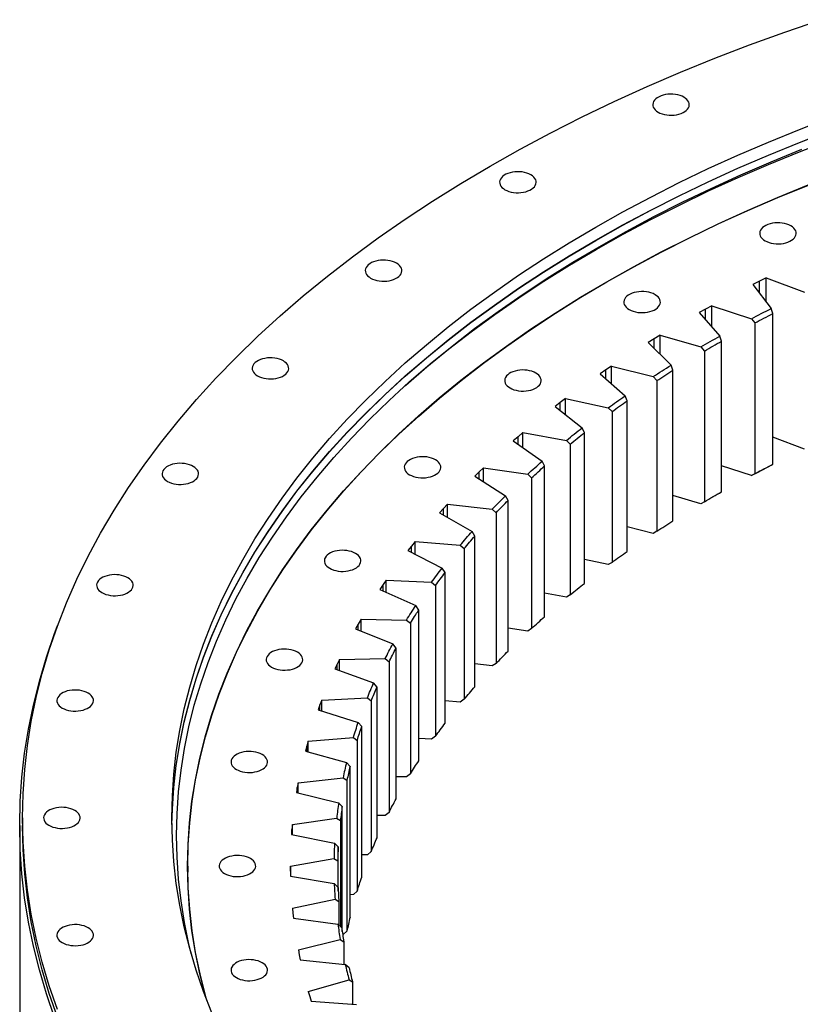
# Model space of a CAD drawing. Header units: millimetres. Extents: x -1621 to 15354, y 51780 to 65003.
# Tile 8 of 12: x 8352 to 9185, y 58387 to 59439. Entities that reach past the tile are written whole.
import ezdxf

# ---------------------------------------------------------------- set-up
doc = ezdxf.new("R2010")
doc.units = ezdxf.units.MM
doc.header["$LTSCALE"] = 50

msp = doc.modelspace()

# ---------------------------------------------------------------- linework, layer by layer
at = {"color": 7, "linetype": 'Continuous', "lineweight": 25}
for p, q in [((9148.8, 59163), (9141.7, 59159.6)), ((9148.8, 59163), (9189.6, 59147.7)), ((9148.8, 59137.6), (9148.8, 59163)), ((9141.7, 59159.6), (9134.7, 59156.1)), ((9134.7, 59156.1), (9154.2, 59130.4)), ((9090.7, 59133.3), (9084, 59129.7)), ((9090.7, 59133.3), (9133, 59119.4)), ((9090.7, 59110.7), (9090.7, 59133.3)), ((9084, 59129.7), (9077.4, 59126.1)), ((9077.4, 59126.1), (9099.3, 59100.9)), ((9155.9, 59124.9), (9154.2, 59130.4)), ((9155.9, 58964), (9155.9, 59124.9)), ((9133, 59119.4), (9136.6, 59114.9)), ((9136.6, 59114.9), (9136.6, 58954)), ((9035.6, 59101.9), (9029.2, 59098.1)), ((9035.6, 59101.9), (9079.1, 59089.3)), ((9035.6, 59081.5), (9035.6, 59101.9)), ((9101.2, 59095.5), (9099.3, 59100.9)), ((9029.2, 59098.1), (9022.9, 59094.2)), ((9022.9, 59094.2), (9047.2, 59069.8)), ((9079.1, 59089.3), (9082.8, 59084.9)), ((9101.2, 58934.6), (9101.2, 59095.5)), ((9082.8, 59084.9), (9082.8, 58924.1)), ((8983.5, 59068.8), (8977.5, 59064.8)), ((8983.5, 59068.8), (9028.1, 59057.6)), ((8983.5, 59050.1), (8983.5, 59068.8)), ((9049.3, 59064.5), (9047.2, 59069.8)), ((8977.5, 59064.8), (8971.6, 59060.7)), ((8971.6, 59060.7), (8998.1, 59037.1)), ((9028.1, 59057.6), (9032, 59053.3)), ((9049.3, 58903.6), (9049.3, 59064.5)), ((9032, 59053.3), (9032, 58892.5)), ((9000.4, 59031.8), (8998.1, 59037.1)), ((8929, 59029.9), (8923.5, 59025.6)), ((8923.5, 59025.6), (8952.2, 59002.9)), ((8934.6, 59034.1), (8929, 59029.9)), ((8934.6, 59034.1), (8980.2, 59024.3)), ((8934.6, 59016.8), (8934.6, 59034.1)), ((9000.4, 58871), (9000.4, 59031.8)), ((8980.2, 59024.3), (8984.2, 59020.2)), ((8984.2, 59020.2), (8984.2, 58859.3)), ((8889.1, 58997.9), (8883.9, 58993.5)), ((8889.1, 58997.9), (8935.6, 58989.5)), ((8889.1, 58981.8), (8889.1, 58997.9)), ((8954.7, 58997.7), (8952.2, 59002.9)), ((8954.7, 58836.8), (8954.7, 58997.7)), ((8883.9, 58993.5), (8878.8, 58989.1)), ((8878.8, 58989.1), (8909.6, 58967.3)), ((8935.6, 58989.5), (8939.6, 58985.5)), ((8939.6, 58985.5), (8939.6, 58824.7)), ((9189.6, 58980.3), (9155.9, 58992.9)), ((8912.2, 58962.2), (8909.6, 58967.3)), ((9154.2, 58963), (9155.9, 58964)), ((8842.3, 58955.8), (8837.6, 58951.2)), ((8847, 58960.3), (8842.3, 58955.8)), ((8847, 58960.3), (8894.3, 58953.4)), ((8847, 58945.2), (8847, 58960.3)), ((8894.3, 58953.4), (8898.3, 58949.6)), ((8912.2, 58801.3), (8912.2, 58962.2)), ((9133, 58952), (9101.2, 58962.5)), ((9136.6, 58954), (9133, 58952)), ((8837.6, 58951.2), (8870.4, 58930.4)), ((8898.3, 58949.6), (8898.3, 58788.7)), ((9099.3, 58933.5), (9101.2, 58934.6)), ((8808.6, 58921.5), (8804.3, 58916.8)), ((8808.6, 58921.5), (8856.4, 58916.1)), ((8808.6, 58907.2), (8808.6, 58921.5)), ((8873.2, 58925.4), (8870.4, 58930.4)), ((8873.2, 58764.5), (8873.2, 58925.4)), ((9079.1, 58921.9), (9049.3, 58930.6)), ((9082.8, 58924.1), (9079.1, 58921.9)), ((8804.3, 58916.8), (8800.1, 58912.1)), ((8800.1, 58912.1), (8834.8, 58892.4)), ((8856.4, 58916.1), (8860.5, 58912.3)), ((8860.5, 58912.3), (8860.5, 58751.5)), ((8837.8, 58887.4), (8834.8, 58892.4)), ((9028.1, 58890.2), (9000.4, 58897.2)), ((9032, 58892.5), (9028.1, 58890.2)), ((8773.9, 58881.5), (8770, 58876.6)), ((8773.9, 58881.5), (8822.2, 58877.6)), ((8773.9, 58867.9), (8773.9, 58881.5)), ((8837.8, 58726.5), (8837.8, 58887.4)), ((8770, 58876.6), (8766.3, 58871.8)), ((8766.3, 58871.8), (8802.8, 58853.2)), ((8822.2, 58877.6), (8826.3, 58874)), ((8826.3, 58874), (8826.3, 58713.1)), ((8980.2, 58856.9), (8954.7, 58862.4)), ((8984.2, 58859.3), (8980.2, 58856.9)), ((8806, 58848.4), (8802.8, 58853.2)), ((8806, 58687.5), (8806, 58848.4)), ((8743.1, 58840.4), (8739.7, 58835.5)), ((8743.1, 58840.4), (8791.6, 58838.1)), ((8743.1, 58827.5), (8743.1, 58840.4)), ((8791.6, 58838.1), (8795.8, 58834.6)), ((8739.7, 58835.5), (8736.3, 58830.5)), ((8736.3, 58830.5), (8774.6, 58813.1)), ((8795.8, 58834.6), (8795.8, 58673.7)), ((8935.6, 58822.1), (8912.2, 58826.3)), ((8939.6, 58824.7), (8935.6, 58822.1)), ((8777.9, 58808.4), (8774.6, 58813.1)), ((8777.9, 58647.5), (8777.9, 58808.4)), ((8716.2, 58798.5), (8713.2, 58793.4)), ((8716.2, 58798.5), (8764.9, 58797.7)), ((8716.2, 58786), (8716.2, 58798.5)), ((8764.9, 58797.7), (8769.1, 58794.3)), ((8769.1, 58794.3), (8769.1, 58633.5)), ((8713.2, 58793.4), (8710.4, 58788.4)), ((8710.4, 58788.4), (8750.2, 58772.2)), ((8894.3, 58786), (8873.2, 58789.1)), ((8898.3, 58788.7), (8894.3, 58786)), ((8753.6, 58767.6), (8750.2, 58772.2)), ((8753.6, 58606.7), (8753.6, 58767.6)), ((8693.3, 58755.7), (8690.8, 58750.6)), ((8693.3, 58755.7), (8741.9, 58756.5)), ((8693.3, 58743.8), (8693.3, 58755.7)), ((8741.9, 58756.5), (8746.1, 58753.2)), ((8746.1, 58753.2), (8746.1, 58592.4)), ((8690.8, 58750.6), (8688.4, 58745.5)), ((8688.4, 58745.5), (8729.7, 58730.6)), ((8856.4, 58748.7), (8837.8, 58750.8)), ((8860.5, 58751.5), (8856.4, 58748.7)), ((8733.3, 58726.1), (8729.7, 58730.6)), ((8733.3, 58565.2), (8733.3, 58726.1)), ((8674.4, 58712.3), (8672.4, 58707.2)), ((8674.4, 58712.3), (8723, 58714.6)), ((8674.4, 58700.7), (8674.4, 58712.3)), ((8723, 58714.6), (8727.2, 58711.5)), ((8727.2, 58711.5), (8727.2, 58550.7)), ((8822.2, 58710.2), (8806, 58711.5)), ((8826.3, 58713.1), (8822.2, 58710.2)), ((8672.4, 58707.2), (8670.6, 58702)), ((8670.6, 58702), (8713.2, 58688.4)), ((8716.9, 58684), (8713.2, 58688.4)), ((8716.9, 58523.1), (8716.9, 58684)), ((8659.7, 58668.4), (8658.2, 58663.2)), ((8659.7, 58668.4), (8708, 58672.2)), ((8659.7, 58657.1), (8659.7, 58668.4)), ((8708, 58672.2), (8712.1, 58669.3)), ((8712.1, 58669.3), (8712.1, 58508.4)), ((8791.6, 58670.7), (8777.9, 58671.3)), ((8795.8, 58673.7), (8791.6, 58670.7)), ((8658.2, 58663.2), (8656.8, 58657.9)), ((8656.8, 58657.9), (8700.7, 58645.7)), ((8704.5, 58641.4), (8700.7, 58645.7)), ((8704.5, 58480.6), (8704.5, 58641.4)), ((8649.2, 58624.1), (8697, 58629.4)), ((8697, 58629.4), (8701.2, 58626.6)), ((8701.2, 58626.6), (8701.2, 58465.7)), ((8764.9, 58630.3), (8753.6, 58630.4)), ((8769.1, 58633.5), (8764.9, 58630.3)), ((8648.2, 58618.8), (8647.3, 58613.5)), ((8649.2, 58624.1), (8648.2, 58618.8)), ((8649.2, 58613.1), (8649.2, 58624.1)), ((8647.3, 58613.5), (8692.3, 58602.7)), ((8696.2, 58598.5), (8692.3, 58602.7)), ((8696.2, 58465.1), (8696.2, 58598.5)), ((8354.8, 58586.5), (8354.8, 58578.4)), ((8642.9, 58579.5), (8690.1, 58586.3)), ((8690.1, 58586.3), (8694.2, 58583.6)), ((8741.9, 58589.1), (8733.3, 58588.9)), ((8746.1, 58592.4), (8741.9, 58589.1)), ((8351.8, 58578.4), (8351.8, 58375.9)), ((8642.4, 58574.2), (8642, 58568.9)), ((8642.9, 58579.5), (8642.4, 58574.2)), ((8642.9, 58568.7), (8642.9, 58579.5)), ((8694.2, 58583.6), (8694.2, 58470.5)), ((8642, 58568.9), (8687.9, 58559.5)), ((8691.9, 58555.5), (8687.9, 58559.5)), ((8691.9, 58508.2), (8691.9, 58555.5)), ((8640.8, 58534.8), (8687.3, 58543.1)), ((8687.3, 58543.1), (8691.4, 58540.5)), ((8723, 58547.2), (8716.9, 58546.9)), ((8727.2, 58550.7), (8723, 58547.2)), ((8531.3, 58535.1), (8531.3, 58528.6)), ((8640.8, 58534.8), (8640.8, 58529.5)), ((8640.8, 58529.5), (8640.8, 58534.8)), ((8691.4, 58540.5), (8691.4, 58512.7)), ((8531.5, 58512.3), (8531.3, 58528.6)), ((8640.8, 58529.5), (8640.9, 58524.2)), ((8640.9, 58524.2), (8687.7, 58516.3)), ((8691.7, 58512.3), (8687.7, 58516.3)), ((8708, 58504.8), (8704.5, 58504.5)), ((8712.1, 58508.4), (8708, 58504.8)), ((8642.9, 58490.1), (8688.6, 58499.8)), ((8642.9, 58490.1), (8643.4, 58484.8)), ((8688.6, 58499.8), (8692.6, 58497.4)), ((8692.6, 58497.4), (8692.6, 58472)), ((8643.4, 58484.8), (8644.1, 58479.5)), ((8644.1, 58479.5), (8691.5, 58473.1)), ((8695.6, 58469.2), (8691.5, 58473.1)), ((8697, 58462), (8696.7, 58462)), ((8701.2, 58465.7), (8697, 58462)), ((8649.3, 58445.5), (8694, 58456.7)), ((8694, 58456.7), (8697.9, 58454.3)), ((8697.9, 58454.3), (8697.9, 58430.2)), ((8649.3, 58445.5), (8650.3, 58440.2)), ((8650.3, 58440.2), (8651.4, 58435)), ((8651.4, 58435), (8699.4, 58430)), ((8703.5, 58426.3), (8699.4, 58430)), ((8659.9, 58401.2), (8703.5, 58413.7)), ((8703.5, 58413.7), (8707.2, 58411.5)), ((8707.2, 58411.5), (8707.2, 58387.6)), ((8659.9, 58401.2), (8661.4, 58395.9)), ((8661.4, 58395.9), (8663, 58390.7)), ((8663, 58390.7), (8711.4, 58387.3))]:
    msp.add_line(p, q, dxfattribs=at)
at = {"color": 82, "linetype": 'Continuous', "lineweight": 25}
for p, q in [((9141.7, 59146.9), (9141.7, 59159.6)), ((9084, 59118.4), (9084, 59129.7)), ((9029.2, 59087.9), (9029.2, 59098.1)), ((8977.5, 59055.5), (8977.5, 59064.8)), ((8929, 59021.3), (8929, 59029.9)), ((8883.9, 58985.5), (8883.9, 58993.5)), ((8842.3, 58948.3), (8842.3, 58955.8)), ((8804.3, 58909.7), (8804.3, 58916.8)), ((8770, 58869.9), (8770, 58876.6)), ((8739.7, 58829), (8739.7, 58835.5)), ((8713.2, 58787.3), (8713.2, 58793.4)), ((8690.8, 58744.7), (8690.8, 58750.6)), ((8672.4, 58701.4), (8672.4, 58707.2)), ((8658.2, 58657.6), (8658.2, 58663.2)), ((8648.2, 58613.3), (8648.2, 58618.8)), ((8642.4, 58568.8), (8642.4, 58574.2))]:
    msp.add_line(p, q, dxfattribs=at)
at = {"color": 7, "linetype": 'Continuous', "lineweight": 25, "flags": 128}
for points in [[(8392, 58381.9), (8383.3, 58407.2), (8375.8, 58432.6), (8369.4, 58458.1), (8364.1, 58483.7), (8360, 58509.3), (8357.1, 58535), (8355.4, 58560.8), (8354.8, 58586.5), (8355.4, 58612.3), (8357.1, 58638), (8360, 58663.7), (8364.1, 58689.4), (8369.4, 58715), (8375.8, 58740.5), (8383.3, 58765.8), (8392, 58791.1), (8401.9, 58816.2), (8412.9, 58841.2), (8425, 58866), (8438.2, 58890.6), (8452.5, 58915), (8468, 58939.2), (8484.5, 58963.1), (8502.1, 58986.7), (8520.8, 59010.1), (8540.6, 59033.2), (8561.3, 59056), (8583.1, 59078.5), (8605.9, 59100.7), (8629.8, 59122.4), (8654.5, 59143.9), (8680.3, 59164.9), (8707, 59185.5), (8734.6, 59205.8), (8763.2, 59225.6), (8792.6, 59244.9), (8822.9, 59263.9), (8854, 59282.3), (8886, 59300.3), (8918.7, 59317.8), (8952.3, 59334.8), (8986.6, 59351.2), (9021.6, 59367.2), (9057.4, 59382.6), (9093.8, 59397.5), (9130.9, 59411.8), (9168.7, 59425.5), (9207, 59438.7)], [(9033.4, 59340), (9035.4, 59339), (9037.6, 59338.1), (9040.1, 59337.5), (9042.6, 59337), (9045.2, 59336.7), (9047.9, 59336.7), (9050.5, 59336.8), (9053.1, 59337.2), (9055.6, 59337.8), (9057.9, 59338.5), (9060, 59339.5), (9061.9, 59340.5), (9063.5, 59341.8), (9064.8, 59343.1), (9065.8, 59344.5), (9066.4, 59346), (9066.7, 59347.6), (9066.6, 59349.1), (9066.2, 59350.6), (9065.3, 59352.1), (9064.2, 59353.5), (9062.7, 59354.7), (9061, 59355.9), (9059, 59356.9), (9056.8, 59357.8), (9054.4, 59358.4), (9051.8, 59358.9), (9049.2, 59359.1), (9046.5, 59359.2), (9043.9, 59359), (9041.3, 59358.7), (9038.8, 59358.1), (9036.5, 59357.4), (9034.4, 59356.4), (9032.5, 59355.3), (9030.9, 59354.1), (9029.6, 59352.8), (9028.6, 59351.3), (9028, 59349.9), (9027.7, 59348.3), (9027.8, 59346.8), (9028.3, 59345.3), (9029.1, 59343.8), (9030.2, 59342.4), (9031.7, 59341.1), (9033.4, 59340)], [(8557, 58378.3), (8548, 58401.1), (8540.1, 58424), (8533.3, 58447), (8527.5, 58470.1), (8522.7, 58493.3), (8519, 58516.5), (8516.4, 58539.8), (8514.8, 58563.2), (8514.3, 58586.5), (8514.8, 58609.9), (8516.4, 58633.2), (8519, 58656.5), (8522.7, 58679.8), (8527.5, 58702.9), (8533.3, 58726.1), (8540.1, 58749.1), (8548, 58772), (8557, 58794.7), (8566.9, 58817.4), (8577.9, 58839.8), (8589.9, 58862.1), (8602.9, 58884.3), (8616.9, 58906.2), (8631.9, 58927.8), (8647.8, 58949.3), (8664.8, 58970.5), (8682.7, 58991.4), (8701.5, 59012.1), (8721.3, 59032.5), (8741.9, 59052.5), (8763.5, 59072.3), (8786, 59091.7), (8809.3, 59110.8), (8833.5, 59129.5), (8858.6, 59147.8), (8884.4, 59165.8), (8911.1, 59183.3), (8938.6, 59200.5), (8966.8, 59217.2), (8995.8, 59233.5), (9025.5, 59249.3), (9055.9, 59264.7), (9087, 59279.7), (9118.7, 59294.1), (9151.1, 59308.1), (9184.2, 59321.6), (9217.8, 59334.5)], [(8514.3, 58579.6), (8514.8, 58596), (8516.4, 58619.3), (8519, 58642.6), (8522.7, 58665.8), (8527.5, 58689), (8533.3, 58712.1), (8540.1, 58735.1), (8548, 58758), (8557, 58780.8), (8566.9, 58803.4), (8577.9, 58825.9), (8589.9, 58848.2), (8602.9, 58870.3), (8616.9, 58892.2), (8631.9, 58913.9), (8647.8, 58935.4), (8664.8, 58956.6), (8682.7, 58977.5), (8701.5, 58998.2), (8721.3, 59018.6), (8741.9, 59038.6), (8763.5, 59058.4), (8786, 59077.8), (8809.3, 59096.9), (8833.5, 59115.6), (8858.6, 59133.9), (8884.4, 59151.9), (8911.1, 59169.4), (8938.6, 59186.6), (8966.8, 59203.3), (8995.8, 59219.6), (9025.5, 59235.4), (9055.9, 59250.8), (9087, 59265.7), (9118.7, 59280.2), (9151.1, 59294.2), (9184.2, 59307.6), (9217.8, 59320.6)], [(8514.3, 58579.5), (8514.8, 58595.7), (8516.4, 58619.1), (8519, 58642.4), (8522.7, 58665.6), (8527.5, 58688.8), (8533.3, 58711.9), (8540.1, 58734.9), (8548, 58757.8), (8557, 58780.6), (8566.9, 58803.2), (8577.9, 58825.7), (8589.9, 58848), (8602.9, 58870.1), (8616.9, 58892), (8631.9, 58913.7), (8647.8, 58935.2), (8664.8, 58956.4), (8682.7, 58977.3), (8701.5, 58998), (8721.3, 59018.4), (8741.9, 59038.4), (8763.5, 59058.2), (8786, 59077.6), (8809.3, 59096.7), (8833.5, 59115.4), (8858.6, 59133.7), (8884.4, 59151.6), (8911.1, 59169.2), (8938.6, 59186.3), (8966.8, 59203.1), (8995.8, 59219.4), (9025.5, 59235.2), (9055.9, 59250.6), (9087, 59265.5), (9118.7, 59280), (9151.1, 59294), (9184.2, 59307.4), (9217.8, 59320.4)], [(8757.9, 59043.1), (8763.9, 59048.5), (8786.4, 59067.9), (8809.7, 59086.9), (8833.9, 59105.6), (8859, 59124), (8884.8, 59141.9), (8911.5, 59159.5), (8938.9, 59176.6), (8967.1, 59193.3), (8996.1, 59209.6), (9025.8, 59225.4), (9056.2, 59240.8), (9087.3, 59255.8), (9119, 59270.2), (9151.4, 59284.2), (9184.5, 59297.7), (9218.1, 59310.6)], [(8535.1, 58440.6), (8532.4, 58451.7), (8527.7, 58474.8), (8524, 58498), (8521.4, 58521.2), (8519.8, 58544.4), (8519.3, 58567.7), (8519.8, 58591), (8521.4, 58614.2), (8524, 58637.5), (8527.7, 58660.6), (8532.4, 58683.7), (8538.2, 58706.8), (8545.1, 58729.7), (8552.9, 58752.5), (8561.8, 58775.2), (8571.7, 58797.8), (8582.7, 58820.2), (8594.6, 58842.4), (8607.6, 58864.5), (8621.6, 58886.3), (8636.5, 58907.9), (8652.4, 58929.3), (8669.3, 58950.4), (8687.1, 58971.3), (8705.9, 58991.9), (8725.6, 59012.2), (8746.2, 59032.2), (8767.7, 59051.9), (8790.1, 59071.3), (8813.4, 59090.3), (8837.5, 59108.9), (8862.5, 59127.2), (8888.2, 59145.1), (8914.8, 59162.6), (8942.2, 59179.7), (8970.3, 59196.3), (8999.2, 59212.6), (9028.8, 59228.4), (9059.1, 59243.7), (9090.1, 59258.6), (9121.8, 59273), (9154.1, 59286.9), (9187, 59300.4)], [(8869.9, 59257.2), (8871.9, 59256.2), (8874.1, 59255.4), (8876.6, 59254.7), (8879.1, 59254.2), (8881.7, 59254), (8884.4, 59253.9), (8887, 59254.1), (8889.6, 59254.4), (8892.1, 59255), (8894.4, 59255.8), (8896.5, 59256.7), (8898.4, 59257.8), (8900, 59259), (8901.3, 59260.3), (8902.3, 59261.8), (8902.9, 59263.3), (8903.2, 59264.8), (8903.1, 59266.3), (8902.7, 59267.8), (8901.8, 59269.3), (8900.7, 59270.7), (8899.2, 59272), (8897.5, 59273.1), (8895.5, 59274.1), (8893.3, 59275), (8890.9, 59275.6), (8888.3, 59276.1), (8885.7, 59276.4), (8883, 59276.4), (8880.4, 59276.3), (8877.8, 59275.9), (8875.3, 59275.3), (8873, 59274.6), (8870.9, 59273.7), (8869, 59272.6), (8867.4, 59271.3), (8866.1, 59270), (8865.1, 59268.6), (8864.5, 59267.1), (8864.2, 59265.5), (8864.3, 59264), (8864.8, 59262.5), (8865.6, 59261), (8866.7, 59259.6), (8868.2, 59258.4), (8869.9, 59257.2)], [(8550.7, 58394.1), (8549.8, 58397.1), (8544.1, 58419.9), (8539.4, 58442.9), (8535.7, 58465.9), (8533.1, 58488.9), (8531.5, 58512), (8531, 58535.1), (8531.5, 58558.2), (8533.1, 58581.3), (8535.7, 58604.3), (8539.4, 58627.3), (8544.1, 58650.2), (8549.8, 58673.1), (8556.6, 58695.9), (8564.4, 58718.5), (8573.2, 58741), (8583.1, 58763.4), (8594, 58785.7), (8605.8, 58807.7), (8618.7, 58829.6), (8632.5, 58851.3), (8647.4, 58872.7), (8663.1, 58893.9), (8679.9, 58914.9), (8697.6, 58935.6), (8716.2, 58956.1), (8735.8, 58976.2), (8756.2, 58996.1), (8777.6, 59015.6), (8799.8, 59034.8), (8822.9, 59053.7), (8846.8, 59072.2), (8871.6, 59090.3), (8897.2, 59108.1), (8923.6, 59125.4), (8950.7, 59142.4), (8978.6, 59158.9), (9007.3, 59175), (9036.7, 59190.7), (9066.8, 59205.9), (9097.5, 59220.7), (9128.9, 59235), (9161, 59248.8), (9193.7, 59262.2)], [(8551.6, 58391.6), (8550.1, 58397.1), (8544.3, 58419.9), (8539.6, 58442.9), (8536, 58465.9), (8533.4, 58488.9), (8531.8, 58512), (8531.3, 58535.1), (8531.8, 58558.2), (8533.4, 58581.2), (8536, 58604.3), (8539.6, 58627.3), (8544.3, 58650.2), (8550.1, 58673.1), (8556.9, 58695.8), (8564.7, 58718.5), (8573.5, 58741), (8583.3, 58763.4), (8594.2, 58785.6), (8606.1, 58807.7), (8618.9, 58829.5), (8632.8, 58851.2), (8647.6, 58872.6), (8663.4, 58893.9), (8680.1, 58914.8), (8697.8, 58935.5), (8716.4, 58956), (8736, 58976.1), (8756.4, 58996), (8777.8, 59015.5), (8800, 59034.7), (8823.1, 59053.6), (8847, 59072.1), (8871.8, 59090.2), (8897.4, 59108), (8923.7, 59125.3), (8950.9, 59142.3), (8978.8, 59158.8), (9007.5, 59174.9), (9036.8, 59190.6), (9066.9, 59205.8), (9097.7, 59220.6), (9129.1, 59234.9), (9161.1, 59248.7), (9193.8, 59262)], [(9147.6, 59202.7), (9149.6, 59201.7), (9151.8, 59200.8), (9154.2, 59200.2), (9156.7, 59199.7), (9159.4, 59199.4), (9162, 59199.4), (9164.7, 59199.5), (9167.2, 59199.9), (9169.7, 59200.5), (9172, 59201.2), (9174.2, 59202.1), (9176, 59203.2), (9177.7, 59204.4), (9179, 59205.8), (9179.9, 59207.2), (9180.6, 59208.7), (9180.8, 59210.2), (9180.7, 59211.8), (9180.3, 59213.3), (9179.5, 59214.8), (9178.3, 59216.1), (9176.9, 59217.4), (9175.1, 59218.6), (9173.1, 59219.6), (9170.9, 59220.4), (9168.5, 59221.1), (9166, 59221.6), (9163.3, 59221.8), (9160.7, 59221.9), (9158, 59221.7), (9155.4, 59221.4), (9153, 59220.8), (9150.7, 59220), (9148.5, 59219.1), (9146.7, 59218), (9145, 59216.8), (9143.7, 59215.5), (9142.8, 59214), (9142.1, 59212.5), (9141.9, 59211), (9141.9, 59209.5), (9142.4, 59208), (9143.2, 59206.5), (9144.4, 59205.1), (9145.8, 59203.8), (9147.6, 59202.7)], [(8726.5, 59162.8), (8728.5, 59161.8), (8730.8, 59161), (8733.2, 59160.3), (8735.7, 59159.8), (8738.3, 59159.6), (8741, 59159.5), (8743.6, 59159.7), (8746.2, 59160), (8748.7, 59160.6), (8751, 59161.4), (8753.1, 59162.3), (8755, 59163.4), (8756.6, 59164.6), (8757.9, 59165.9), (8758.9, 59167.4), (8759.5, 59168.9), (8759.8, 59170.4), (8759.7, 59171.9), (8759.3, 59173.4), (8758.5, 59174.9), (8757.3, 59176.3), (8755.9, 59177.6), (8754.1, 59178.7), (8752.1, 59179.7), (8749.9, 59180.6), (8747.5, 59181.3), (8744.9, 59181.7), (8742.3, 59182), (8739.7, 59182), (8737, 59181.9), (8734.4, 59181.5), (8731.9, 59180.9), (8729.6, 59180.2), (8727.5, 59179.3), (8725.6, 59178.2), (8724, 59177), (8722.7, 59175.6), (8721.7, 59174.2), (8721.1, 59172.7), (8720.8, 59171.2), (8720.9, 59169.6), (8721.4, 59168.1), (8722.2, 59166.6), (8723.3, 59165.3), (8724.8, 59164), (8726.5, 59162.8)], [(9002.5, 59129.2), (9004.5, 59128.2), (9006.7, 59127.4), (9009.1, 59126.7), (9011.7, 59126.2), (9014.3, 59126), (9017, 59125.9), (9019.6, 59126.1), (9022.2, 59126.5), (9024.7, 59127), (9027, 59127.8), (9029.1, 59128.7), (9031, 59129.8), (9032.6, 59131), (9033.9, 59132.4), (9034.9, 59133.8), (9035.5, 59135.3), (9035.8, 59136.8), (9035.7, 59138.3), (9035.2, 59139.9), (9034.4, 59141.3), (9033.3, 59142.7), (9031.8, 59144), (9030.1, 59145.1), (9028.1, 59146.2), (9025.8, 59147), (9023.4, 59147.7), (9020.9, 59148.1), (9018.3, 59148.4), (9015.6, 59148.4), (9013, 59148.3), (9010.4, 59147.9), (9007.9, 59147.4), (9005.6, 59146.6), (9003.5, 59145.7), (9001.6, 59144.6), (9000, 59143.4), (8998.7, 59142), (8997.7, 59140.6), (8997.1, 59139.1), (8996.8, 59137.6), (8996.9, 59136), (8997.3, 59134.5), (8998.1, 59133.1), (8999.3, 59131.7), (9000.8, 59130.4), (9002.5, 59129.2)], [(9133, 59119.4), (9135.6, 59120.7), (9138.2, 59122.1), (9140.9, 59123.5), (9143.5, 59124.9), (9146.2, 59126.3), (9148.9, 59127.6), (9151.5, 59129), (9154.2, 59130.4)], [(9136.6, 59114.9), (9139, 59116.1), (9141.4, 59117.4), (9143.8, 59118.7), (9146.2, 59119.9), (9148.6, 59121.1), (9151.1, 59122.4), (9153.5, 59123.6), (9155.9, 59124.9)], [(9079.1, 59089.3), (9081.6, 59090.8), (9084.1, 59092.2), (9086.6, 59093.7), (9089.1, 59095.1), (9091.6, 59096.6), (9094.2, 59098), (9096.7, 59099.5), (9099.3, 59100.9)], [(9082.8, 59084.9), (9085.1, 59086.3), (9087.4, 59087.6), (9089.7, 59088.9), (9091.9, 59090.2), (9094.2, 59091.6), (9096.5, 59092.9), (9098.8, 59094.2), (9101.2, 59095.5)], [(8605.7, 59058.4), (8607.7, 59057.4), (8609.9, 59056.6), (8612.3, 59055.9), (8614.9, 59055.5), (8617.5, 59055.2), (8620.2, 59055.1), (8622.8, 59055.3), (8625.4, 59055.7), (8627.9, 59056.2), (8630.2, 59057), (8632.3, 59057.9), (8634.2, 59059), (8635.8, 59060.2), (8637.1, 59061.6), (8638.1, 59063), (8638.7, 59064.5), (8639, 59066), (8638.9, 59067.5), (8638.4, 59069.1), (8637.6, 59070.5), (8636.5, 59071.9), (8635, 59073.2), (8633.3, 59074.4), (8631.3, 59075.4), (8629.1, 59076.2), (8626.7, 59076.9), (8624.1, 59077.3), (8621.5, 59077.6), (8618.8, 59077.6), (8616.2, 59077.5), (8613.6, 59077.1), (8611.1, 59076.6), (8608.8, 59075.8), (8606.7, 59074.9), (8604.8, 59073.8), (8603.2, 59072.6), (8601.9, 59071.2), (8600.9, 59069.8), (8600.3, 59068.3), (8600, 59066.8), (8600.1, 59065.2), (8600.6, 59063.7), (8601.4, 59062.3), (8602.5, 59060.9), (8604, 59059.6), (8605.7, 59058.4)], [(9028.1, 59057.6), (9030.5, 59059.1), (9032.8, 59060.6), (9035.2, 59062.2), (9037.6, 59063.7), (9040, 59065.3), (9042.4, 59066.8), (9044.8, 59068.3), (9047.2, 59069.8)], [(8875.3, 59045.5), (8877.3, 59044.5), (8879.5, 59043.6), (8881.9, 59043), (8884.5, 59042.5), (8887.1, 59042.2), (8889.7, 59042.2), (8892.4, 59042.4), (8895, 59042.7), (8897.4, 59043.3), (8899.8, 59044), (8901.9, 59045), (8903.8, 59046), (8905.4, 59047.3), (8906.7, 59048.6), (8907.7, 59050), (8908.3, 59051.5), (8908.6, 59053.1), (8908.5, 59054.6), (8908, 59056.1), (8907.2, 59057.6), (8906.1, 59059), (8904.6, 59060.2), (8902.9, 59061.4), (8900.9, 59062.4), (8898.6, 59063.3), (8896.2, 59063.9), (8893.7, 59064.4), (8891.1, 59064.6), (8888.4, 59064.7), (8885.8, 59064.5), (8883.2, 59064.2), (8880.7, 59063.6), (8878.4, 59062.9), (8876.3, 59061.9), (8874.4, 59060.8), (8872.8, 59059.6), (8871.5, 59058.3), (8870.5, 59056.8), (8869.9, 59055.4), (8869.6, 59053.8), (8869.7, 59052.3), (8870.1, 59050.8), (8870.9, 59049.3), (8872.1, 59047.9), (8873.5, 59046.6), (8875.3, 59045.5)], [(9032, 59053.3), (9034.1, 59054.7), (9036.3, 59056.1), (9038.4, 59057.5), (9040.6, 59058.9), (9042.7, 59060.3), (9044.9, 59061.7), (9047.1, 59063.1), (9049.3, 59064.5)], [(8980.2, 59024.3), (8982.4, 59025.9), (8984.7, 59027.5), (8986.9, 59029.1), (8989.1, 59030.7), (8991.3, 59032.3), (8993.6, 59033.9), (8995.8, 59035.5), (8998.1, 59037.1)], [(8984.2, 59020.2), (8986.2, 59021.6), (8988.2, 59023.1), (8990.2, 59024.6), (8992.2, 59026), (8994.3, 59027.5), (8996.3, 59028.9), (8998.3, 59030.4), (9000.4, 59031.8)], [(8935.6, 58989.5), (8937.6, 58991.2), (8939.7, 58992.9), (8941.7, 58994.6), (8943.8, 58996.2), (8945.9, 58997.9), (8948, 58999.6), (8950.1, 59001.3), (8952.2, 59002.9)], [(8939.6, 58985.5), (8941.4, 58987.1), (8943.3, 58988.6), (8945.2, 58990.1), (8947.1, 58991.6), (8949, 58993.2), (8950.9, 58994.7), (8952.8, 58996.2), (8954.7, 58997.7)], [(8509.5, 58945.8), (8511.5, 58944.8), (8513.8, 58944), (8516.2, 58943.3), (8518.7, 58942.9), (8521.3, 58942.6), (8524, 58942.6), (8526.6, 58942.7), (8529.2, 58943.1), (8531.7, 58943.6), (8534, 58944.4), (8536.1, 58945.3), (8538, 58946.4), (8539.6, 58947.6), (8540.9, 58949), (8541.9, 58950.4), (8542.5, 58951.9), (8542.8, 58953.4), (8542.7, 58955), (8542.3, 58956.5), (8541.5, 58957.9), (8540.3, 58959.3), (8538.9, 58960.6), (8537.1, 58961.8), (8535.1, 58962.8), (8532.9, 58963.6), (8530.5, 58964.3), (8527.9, 58964.7), (8525.3, 58965), (8522.7, 58965.1), (8520, 58964.9), (8517.4, 58964.5), (8514.9, 58964), (8512.6, 58963.2), (8510.5, 58962.3), (8508.6, 58961.2), (8507, 58960), (8505.7, 58958.6), (8504.7, 58957.2), (8504.1, 58955.7), (8503.8, 58954.2), (8503.9, 58952.7), (8504.4, 58951.1), (8505.2, 58949.7), (8506.3, 58948.3), (8507.8, 58947), (8509.5, 58945.8)], [(8768.1, 58952.9), (8770.1, 58951.9), (8772.3, 58951), (8774.7, 58950.4), (8777.3, 58949.9), (8779.9, 58949.6), (8782.5, 58949.6), (8785.2, 58949.7), (8787.8, 58950.1), (8790.3, 58950.7), (8792.6, 58951.4), (8794.7, 58952.3), (8796.6, 58953.4), (8798.2, 58954.7), (8799.5, 58956), (8800.5, 58957.4), (8801.1, 58958.9), (8801.4, 58960.4), (8801.3, 58962), (8800.8, 58963.5), (8800, 58965), (8798.9, 58966.4), (8797.4, 58967.6), (8795.7, 58968.8), (8793.7, 58969.8), (8791.4, 58970.6), (8789, 58971.3), (8786.5, 58971.8), (8783.9, 58972), (8781.2, 58972.1), (8778.6, 58971.9), (8776, 58971.6), (8773.5, 58971), (8771.2, 58970.2), (8769.1, 58969.3), (8767.2, 58968.2), (8765.6, 58967), (8764.3, 58965.7), (8763.3, 58964.2), (8762.7, 58962.7), (8762.4, 58961.2), (8762.5, 58959.7), (8762.9, 58958.2), (8763.7, 58956.7), (8764.9, 58955.3), (8766.3, 58954), (8768.1, 58952.9)], [(8894.3, 58953.4), (8896.1, 58955.2), (8898, 58956.9), (8899.9, 58958.7), (8901.9, 58960.4), (8903.8, 58962.1), (8905.7, 58963.9), (8907.6, 58965.6), (8909.6, 58967.3)], [(9133, 58952), (9135.6, 58953.4), (9138.2, 58954.7), (9140.9, 58956.1), (9143.5, 58957.5), (9146.2, 58958.9), (9148.9, 58960.2), (9151.5, 58961.6), (9154.2, 58963)], [(9136.6, 58954), (9139, 58955.3), (9141.4, 58956.5), (9143.8, 58957.8), (9146.2, 58959), (9148.6, 58960.3), (9151.1, 58961.5), (9153.5, 58962.8), (9155.9, 58964)], [(8898.3, 58949.6), (8900, 58951.1), (8901.8, 58952.7), (8903.5, 58954.3), (8905.2, 58955.9), (8907, 58957.5), (8908.7, 58959), (8910.5, 58960.6), (8912.2, 58962.2)], [(9082.8, 58924.1), (9085.1, 58925.4), (9087.4, 58926.7), (9089.7, 58928.1), (9091.9, 58929.4), (9094.2, 58930.7), (9096.5, 58932), (9098.8, 58933.3), (9101.2, 58934.6)], [(9091.5, 58929.1), (9091.6, 58929.2), (9094.2, 58930.7), (9096.7, 58932.1), (9099.3, 58933.5)], [(8856.4, 58916.1), (8858.1, 58917.9), (8859.9, 58919.7), (8861.6, 58921.5), (8863.4, 58923.3), (8865.1, 58925.1), (8866.9, 58926.9), (8868.6, 58928.6), (8870.4, 58930.4)], [(8860.5, 58912.3), (8862.1, 58914), (8863.7, 58915.6), (8865.3, 58917.2), (8866.8, 58918.9), (8868.4, 58920.5), (8870, 58922.1), (8871.6, 58923.8), (8873.2, 58925.4)], [(9032, 58892.5), (9034.1, 58893.9), (9036.3, 58895.3), (9038.4, 58896.7), (9040.6, 58898.1), (9042.7, 58899.4), (9044.9, 58900.8), (9047.1, 58902.2), (9049.3, 58903.6)], [(8822.2, 58877.6), (8823.7, 58879.4), (8825.3, 58881.3), (8826.8, 58883.1), (8828.4, 58885), (8830, 58886.8), (8831.6, 58888.7), (8833.2, 58890.5), (8834.8, 58892.4)], [(8826.3, 58874), (8827.7, 58875.7), (8829.2, 58877.3), (8830.6, 58879), (8832, 58880.7), (8833.4, 58882.4), (8834.9, 58884.1), (8836.3, 58885.7), (8837.8, 58887.4)], [(8682.8, 58853), (8684.8, 58852), (8687, 58851.1), (8689.4, 58850.5), (8691.9, 58850), (8694.6, 58849.7), (8697.2, 58849.7), (8699.9, 58849.8), (8702.4, 58850.2), (8704.9, 58850.8), (8707.2, 58851.5), (8709.4, 58852.5), (8711.2, 58853.5), (8712.9, 58854.8), (8714.2, 58856.1), (8715.1, 58857.5), (8715.8, 58859), (8716, 58860.6), (8715.9, 58862.1), (8715.5, 58863.6), (8714.7, 58865.1), (8713.5, 58866.5), (8712.1, 58867.7), (8710.3, 58868.9), (8708.3, 58869.9), (8706.1, 58870.8), (8703.7, 58871.4), (8701.2, 58871.9), (8698.5, 58872.1), (8695.9, 58872.2), (8693.2, 58872), (8690.6, 58871.7), (8688.2, 58871.1), (8685.9, 58870.4), (8683.7, 58869.4), (8681.9, 58868.3), (8680.2, 58867.1), (8678.9, 58865.8), (8678, 58864.3), (8677.3, 58862.9), (8677.1, 58861.3), (8677.2, 58859.8), (8677.6, 58858.3), (8678.4, 58856.8), (8679.6, 58855.4), (8681, 58854.1), (8682.8, 58853)], [(8984.2, 58859.3), (8986.2, 58860.8), (8988.2, 58862.2), (8990.2, 58863.7), (8992.2, 58865.2), (8994.3, 58866.6), (8996.3, 58868.1), (8998.3, 58869.5), (9000.4, 58871)], [(8791.6, 58838.1), (8793, 58840), (8794.4, 58841.9), (8795.8, 58843.8), (8797.2, 58845.7), (8798.6, 58847.6), (8800, 58849.5), (8801.4, 58851.3), (8802.8, 58853.2)], [(8795.8, 58834.6), (8797.1, 58836.3), (8798.3, 58838), (8799.6, 58839.8), (8800.8, 58841.5), (8802.1, 58843.2), (8803.4, 58844.9), (8804.7, 58846.6), (8806, 58848.4)], [(8439.6, 58827), (8441.6, 58826), (8443.9, 58825.1), (8446.3, 58824.5), (8448.8, 58824), (8451.4, 58823.7), (8454.1, 58823.7), (8456.7, 58823.8), (8459.3, 58824.2), (8461.8, 58824.8), (8464.1, 58825.5), (8466.2, 58826.4), (8468.1, 58827.5), (8469.7, 58828.8), (8471, 58830.1), (8472, 58831.5), (8472.6, 58833), (8472.9, 58834.5), (8472.8, 58836.1), (8472.4, 58837.6), (8471.6, 58839.1), (8470.4, 58840.4), (8469, 58841.7), (8467.2, 58842.9), (8465.2, 58843.9), (8463, 58844.7), (8460.6, 58845.4), (8458, 58845.9), (8455.4, 58846.1), (8452.8, 58846.2), (8450.1, 58846), (8447.5, 58845.7), (8445, 58845.1), (8442.7, 58844.3), (8440.6, 58843.4), (8438.7, 58842.3), (8437.1, 58841.1), (8435.8, 58839.8), (8434.8, 58838.3), (8434.2, 58836.8), (8433.9, 58835.3), (8434, 58833.8), (8434.5, 58832.3), (8435.3, 58830.8), (8436.4, 58829.4), (8437.9, 58828.1), (8439.6, 58827)], [(8939.6, 58824.7), (8941.4, 58826.2), (8943.3, 58827.7), (8945.2, 58829.3), (8947.1, 58830.8), (8949, 58832.3), (8950.9, 58833.8), (8952.8, 58835.3), (8954.7, 58836.8)], [(8764.9, 58797.7), (8766, 58799.6), (8767.2, 58801.5), (8768.4, 58803.5), (8769.7, 58805.4), (8770.9, 58807.3), (8772.1, 58809.3), (8773.3, 58811.2), (8774.6, 58813.1)], [(8769.1, 58794.3), (8770.1, 58796.1), (8771.2, 58797.8), (8772.3, 58799.6), (8773.4, 58801.4), (8774.5, 58803.1), (8775.6, 58804.9), (8776.8, 58806.6), (8777.9, 58808.4)], [(8898.3, 58788.7), (8900, 58790.3), (8901.8, 58791.9), (8903.5, 58793.4), (8905.2, 58795), (8907, 58796.6), (8908.7, 58798.2), (8910.5, 58799.7), (8912.2, 58801.3)], [(8389.1, 58373.4), (8380.4, 58398.7), (8372.8, 58424.2), (8366.4, 58449.7), (8361.1, 58475.3), (8357, 58501), (8354.1, 58526.8), (8352.4, 58552.6), (8351.8, 58578.4), (8352.4, 58604.2), (8354.1, 58629.9), (8357, 58655.7), (8361.1, 58681.4), (8366.4, 58707), (8372.8, 58732.6), (8380.4, 58758), (8389.1, 58783.3), (8392.3, 58792)], [(8620.7, 58747.5), (8622.7, 58746.5), (8625, 58745.7), (8627.4, 58745), (8629.9, 58744.5), (8632.5, 58744.3), (8635.2, 58744.2), (8637.8, 58744.4), (8640.4, 58744.7), (8642.9, 58745.3), (8645.2, 58746.1), (8647.3, 58747), (8649.2, 58748.1), (8650.8, 58749.3), (8652.1, 58750.6), (8653.1, 58752.1), (8653.7, 58753.6), (8654, 58755.1), (8653.9, 58756.6), (8653.5, 58758.1), (8652.7, 58759.6), (8651.5, 58761), (8650.1, 58762.3), (8648.3, 58763.4), (8646.3, 58764.4), (8644.1, 58765.3), (8641.7, 58765.9), (8639.1, 58766.4), (8636.5, 58766.7), (8633.9, 58766.7), (8631.2, 58766.6), (8628.6, 58766.2), (8626.2, 58765.6), (8623.8, 58764.9), (8621.7, 58764), (8619.8, 58762.9), (8618.2, 58761.6), (8616.9, 58760.3), (8615.9, 58758.9), (8615.3, 58757.4), (8615, 58755.9), (8615.1, 58754.3), (8615.6, 58752.8), (8616.4, 58751.3), (8617.5, 58750), (8619, 58748.7), (8620.7, 58747.5)], [(8741.9, 58756.5), (8743, 58758.4), (8744, 58760.4), (8745, 58762.4), (8746, 58764.4), (8747, 58766.3), (8748.1, 58768.3), (8749.1, 58770.3), (8750.2, 58772.2)], [(8746.1, 58753.2), (8747.1, 58755), (8748, 58756.8), (8748.9, 58758.6), (8749.8, 58760.4), (8750.8, 58762.2), (8751.7, 58764), (8752.7, 58765.8), (8753.6, 58767.6)], [(8860.5, 58751.5), (8862.1, 58753.1), (8863.7, 58754.7), (8865.3, 58756.4), (8866.8, 58758), (8868.4, 58759.6), (8870, 58761.3), (8871.6, 58762.9), (8873.2, 58764.5)], [(8397.2, 58703.8), (8399.2, 58702.8), (8401.4, 58702), (8403.8, 58701.3), (8406.4, 58700.9), (8409, 58700.6), (8411.7, 58700.5), (8414.3, 58700.7), (8416.9, 58701.1), (8419.4, 58701.6), (8421.7, 58702.4), (8423.8, 58703.3), (8425.7, 58704.4), (8427.3, 58705.6), (8428.6, 58707), (8429.6, 58708.4), (8430.2, 58709.9), (8430.5, 58711.4), (8430.4, 58712.9), (8429.9, 58714.5), (8429.1, 58715.9), (8428, 58717.3), (8426.5, 58718.6), (8424.8, 58719.8), (8422.8, 58720.8), (8420.6, 58721.6), (8418.1, 58722.3), (8415.6, 58722.7), (8413, 58723), (8410.3, 58723), (8407.7, 58722.9), (8405.1, 58722.5), (8402.6, 58722), (8400.3, 58721.2), (8398.2, 58720.3), (8396.3, 58719.2), (8394.7, 58718), (8393.4, 58716.6), (8392.4, 58715.2), (8391.8, 58713.7), (8391.5, 58712.2), (8391.6, 58710.6), (8392, 58709.1), (8392.9, 58707.7), (8394, 58706.3), (8395.5, 58705), (8397.2, 58703.8)], [(8723, 58714.6), (8723.8, 58716.6), (8724.6, 58718.6), (8725.4, 58720.6), (8726.3, 58722.6), (8727.1, 58724.6), (8728, 58726.6), (8728.9, 58728.6), (8729.7, 58730.6)], [(8727.2, 58711.5), (8727.9, 58713.3), (8728.6, 58715.2), (8729.4, 58717), (8730.2, 58718.8), (8730.9, 58720.6), (8731.7, 58722.4), (8732.5, 58724.2), (8733.3, 58726.1)], [(8826.3, 58713.1), (8827.7, 58714.8), (8829.2, 58716.5), (8830.6, 58718.2), (8832, 58719.8), (8833.4, 58721.5), (8834.9, 58723.2), (8836.3, 58724.9), (8837.8, 58726.5)], [(8708, 58672.2), (8708.6, 58674.2), (8709.2, 58676.3), (8709.9, 58678.3), (8710.5, 58680.3), (8711.2, 58682.3), (8711.9, 58684.4), (8712.5, 58686.4), (8713.2, 58688.4)], [(8712.1, 58669.3), (8712.7, 58671.1), (8713.3, 58672.9), (8713.9, 58674.8), (8714.5, 58676.6), (8715.1, 58678.5), (8715.7, 58680.3), (8716.3, 58682.1), (8716.9, 58684)], [(8795.8, 58673.7), (8797.1, 58675.5), (8798.3, 58677.2), (8799.6, 58678.9), (8800.8, 58680.6), (8802.1, 58682.4), (8803.4, 58684.1), (8804.7, 58685.8), (8806, 58687.5)], [(8583.1, 58638.3), (8585.1, 58637.3), (8587.3, 58636.4), (8589.7, 58635.8), (8592.3, 58635.3), (8594.9, 58635), (8597.6, 58635), (8600.2, 58635.1), (8602.8, 58635.5), (8605.3, 58636.1), (8607.6, 58636.8), (8609.7, 58637.7), (8611.6, 58638.8), (8613.2, 58640.1), (8614.5, 58641.4), (8615.5, 58642.8), (8616.1, 58644.3), (8616.4, 58645.8), (8616.3, 58647.4), (8615.8, 58648.9), (8615, 58650.4), (8613.9, 58651.7), (8612.4, 58653), (8610.7, 58654.2), (8608.7, 58655.2), (8606.4, 58656), (8604, 58656.7), (8601.5, 58657.2), (8598.9, 58657.4), (8596.2, 58657.5), (8593.6, 58657.3), (8591, 58657), (8588.5, 58656.4), (8586.2, 58655.6), (8584.1, 58654.7), (8582.2, 58653.6), (8580.6, 58652.4), (8579.3, 58651.1), (8578.3, 58649.6), (8577.7, 58648.1), (8577.4, 58646.6), (8577.5, 58645.1), (8577.9, 58643.6), (8578.7, 58642.1), (8579.9, 58640.7), (8581.4, 58639.4), (8583.1, 58638.3)], [(8769.1, 58633.5), (8770.1, 58635.2), (8771.2, 58637), (8772.3, 58638.7), (8773.4, 58640.5), (8774.5, 58642.3), (8775.6, 58644), (8776.8, 58645.8), (8777.9, 58647.5)], [(8746.1, 58592.4), (8747.1, 58594.2), (8748, 58596), (8748.9, 58597.8), (8749.8, 58599.6), (8750.8, 58601.3), (8751.7, 58603.1), (8752.7, 58604.9), (8753.6, 58606.7)], [(8383, 58578.6), (8385, 58577.6), (8387.2, 58576.7), (8389.6, 58576.1), (8392.2, 58575.6), (8394.8, 58575.3), (8397.4, 58575.3), (8400.1, 58575.4), (8402.7, 58575.8), (8405.1, 58576.4), (8407.5, 58577.1), (8409.6, 58578), (8411.5, 58579.1), (8413.1, 58580.4), (8414.4, 58581.7), (8415.4, 58583.1), (8416, 58584.6), (8416.3, 58586.1), (8416.2, 58587.7), (8415.7, 58589.2), (8414.9, 58590.7), (8413.8, 58592), (8412.3, 58593.3), (8410.6, 58594.5), (8408.6, 58595.5), (8406.3, 58596.3), (8403.9, 58597), (8401.4, 58597.5), (8398.8, 58597.7), (8396.1, 58597.8), (8393.5, 58597.6), (8390.9, 58597.3), (8388.4, 58596.7), (8386.1, 58595.9), (8384, 58595), (8382.1, 58593.9), (8380.5, 58592.7), (8379.2, 58591.4), (8378.2, 58589.9), (8377.6, 58588.4), (8377.3, 58586.9), (8377.4, 58585.4), (8377.8, 58583.9), (8378.6, 58582.4), (8379.8, 58581), (8381.2, 58579.7), (8383, 58578.6)], [(8392, 58373.8), (8383.3, 58399), (8375.8, 58424.4), (8369.4, 58449.9), (8364.1, 58475.5), (8360, 58501.2), (8357.1, 58526.9), (8355.4, 58552.6), (8354.8, 58578.4)], [(8727.2, 58550.7), (8727.9, 58552.5), (8728.6, 58554.3), (8729.4, 58556.1), (8730.2, 58557.9), (8730.9, 58559.8), (8731.7, 58561.6), (8732.5, 58563.4), (8733.3, 58565.2)], [(8531, 58532), (8531.5, 58552.1), (8531.6, 58552.8)], [(8570.5, 58527.1), (8572.5, 58526.1), (8574.7, 58525.3), (8577.1, 58524.6), (8579.7, 58524.1), (8582.3, 58523.9), (8584.9, 58523.8), (8587.6, 58524), (8590.2, 58524.4), (8592.6, 58524.9), (8595, 58525.7), (8597.1, 58526.6), (8599, 58527.7), (8600.6, 58528.9), (8601.9, 58530.2), (8602.9, 58531.7), (8603.5, 58533.2), (8603.8, 58534.7), (8603.7, 58536.2), (8603.2, 58537.7), (8602.4, 58539.2), (8601.3, 58540.6), (8599.8, 58541.9), (8598.1, 58543), (8596.1, 58544.1), (8593.8, 58544.9), (8591.4, 58545.6), (8588.9, 58546), (8586.3, 58546.3), (8583.6, 58546.3), (8581, 58546.2), (8578.4, 58545.8), (8575.9, 58545.3), (8573.6, 58544.5), (8571.5, 58543.6), (8569.6, 58542.5), (8568, 58541.3), (8566.7, 58539.9), (8565.7, 58538.5), (8565.1, 58537), (8564.8, 58535.5), (8564.9, 58533.9), (8565.3, 58532.4), (8566.1, 58531), (8567.3, 58529.6), (8568.7, 58528.3), (8570.5, 58527.1)], [(8712.1, 58508.4), (8712.7, 58510.2), (8713.3, 58512.1), (8713.9, 58513.9), (8714.5, 58515.8), (8715.1, 58517.6), (8715.7, 58519.4), (8716.3, 58521.3), (8716.9, 58523.1)], [(8397.2, 58453.3), (8399.2, 58452.3), (8401.4, 58451.4), (8403.8, 58450.8), (8406.4, 58450.3), (8409, 58450.1), (8411.7, 58450), (8414.3, 58450.2), (8416.9, 58450.5), (8419.4, 58451.1), (8421.7, 58451.8), (8423.8, 58452.8), (8425.7, 58453.9), (8427.3, 58455.1), (8428.6, 58456.4), (8429.6, 58457.8), (8430.2, 58459.3), (8430.5, 58460.9), (8430.4, 58462.4), (8429.9, 58463.9), (8429.1, 58465.4), (8428, 58466.8), (8426.5, 58468.1), (8424.8, 58469.2), (8422.8, 58470.2), (8420.6, 58471.1), (8418.1, 58471.7), (8415.6, 58472.2), (8413, 58472.5), (8410.3, 58472.5), (8407.7, 58472.3), (8405.1, 58472), (8402.6, 58471.4), (8400.3, 58470.7), (8398.2, 58469.7), (8396.3, 58468.7), (8394.7, 58467.4), (8393.4, 58466.1), (8392.4, 58464.7), (8391.8, 58463.2), (8391.5, 58461.6), (8391.6, 58460.1), (8392, 58458.6), (8392.9, 58457.1), (8394, 58455.7), (8395.5, 58454.5), (8397.2, 58453.3)], [(8583.1, 58416), (8585.1, 58415), (8587.3, 58414.1), (8589.7, 58413.5), (8592.3, 58413), (8594.9, 58412.7), (8597.6, 58412.7), (8600.2, 58412.8), (8602.8, 58413.2), (8605.3, 58413.8), (8607.6, 58414.5), (8609.7, 58415.5), (8611.6, 58416.5), (8613.2, 58417.8), (8614.5, 58419.1), (8615.5, 58420.5), (8616.1, 58422), (8616.4, 58423.6), (8616.3, 58425.1), (8615.8, 58426.6), (8615, 58428.1), (8613.9, 58429.5), (8612.4, 58430.7), (8610.7, 58431.9), (8608.7, 58432.9), (8606.4, 58433.8), (8604, 58434.4), (8601.5, 58434.9), (8598.9, 58435.1), (8596.2, 58435.2), (8593.6, 58435), (8591, 58434.7), (8588.5, 58434.1), (8586.2, 58433.4), (8584.1, 58432.4), (8582.2, 58431.3), (8580.6, 58430.1), (8579.3, 58428.8), (8578.3, 58427.3), (8577.7, 58425.9), (8577.4, 58424.3), (8577.5, 58422.8), (8577.9, 58421.3), (8578.7, 58419.8), (8579.9, 58418.4), (8581.4, 58417.1), (8583.1, 58416)]]:
    msp.add_lwpolyline(points, dxfattribs=at)
at = {"color": 7, "linetype": 'Continuous', "lineweight": 25}
for centre, radius, start, end in [((9167.4, 58531.7), 480.4, 166.2634, 168.2616), ((9170, 58528.4), 479, 166.353, 168.172), ((9152.3, 58534.4), 465, 171.5506, 173.5927), ((9154.9, 58531.2), 463.7, 171.6422, 173.5012), ((9145.1, 58535.1), 457.8, 176.9354, 178.9988), ((9147.8, 58531.8), 456.5, 177.0279, 178.9062), ((9146.1, 58535.1), 458.9, 182.3564, 184.4167), ((9148.8, 58531.9), 457.5, 182.4488, 184.3243), ((9170, 58367.5), 479, 166.353, 168.172), ((9155.3, 58536.2), 468.1, 187.7494, 189.7826), ((9157.9, 58532.9), 466.7, 187.8406, 189.6914), ((9172.4, 58539.7), 485.6, 193.0526, 195.0367), ((9175, 58536.4), 484.2, 193.1416, 194.9477)]:
    msp.add_arc(centre, radius, start, end, dxfattribs=at)

doc.saveas('drawing.dxf')
